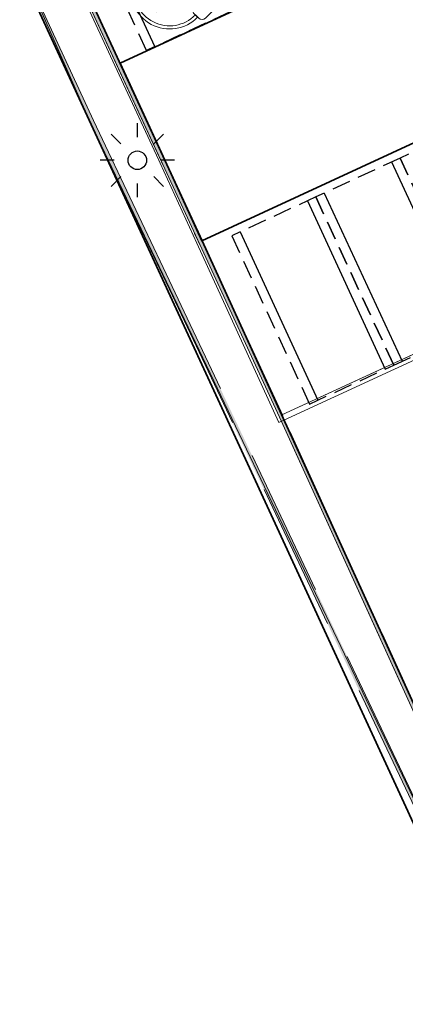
# Model space of a CAD drawing. Header units: metres. Extents: x 154038 to 155227, y 461678 to 462519.
# Tile 40 of 256: x 154382 to 154392, y 462374 to 462401. Entities that reach past the tile are written whole.
import ezdxf

# ---------------------------------------------------------------- set-up
doc = ezdxf.new("R2010")
doc.units = ezdxf.units.M
doc.linetypes.add('DASHED', pattern=[0.75, 0.5, -0.25])
doc.linetypes.add('VH-OPSLUITBAND_100X200', pattern=[16, 8, -2, 4, -2])
for name, color, linetype, lineweight in [('B-WE-VH-KANTOPSLUITING_TROTTOIRBAND_130 150-G', 3, 'Continuous', 0), ('B-WE-VH-OPENVERHARDING_SBS-G', 2, 'Continuous', 18), ('N-PV-KG-WERKGRENS-G', 1, 'Continuous', 35), ('N-WE-KG-WERKGRENS-G', 1, 'Continuous', 35), ('N-WE-KL-ET_LS_OV_LICHTMAST-G', 2, 'Continuous', 25), ('N-WE-KL-ET_LS_OV_LICHTMAST_4M-S', 1, 'Continuous', 25), ('N-WE-VH-KANTOPSLUITING_OPSLUITBAND_100X200-G', 150, 'VH-OPSLUITBAND_100X200', 0), ('N-WE-VH-VERHARDING_STRAATBAKSTEEN-TROTTOIR-HV_DF-G', 2, 'Continuous', 18), ('N-WE-VH-VERHARDING_STRAATBAKSTEEN_Rijbaan-KV_KF-G', 170, 'Continuous', 35), ('N-WE-VW-MARKERING_LAADPLEK-S', 1, 'Continuous', 5)]:
    doc.layers.add(name, color=color, linetype=linetype, lineweight=lineweight)
doc.layers.add('N-PV-VW-MARKERING_Pvak-G', color=161, linetype='DASHED')
doc.layers.add('N-WE-VW-MARKERING_Pvak-H', color=21, linetype='Continuous')
doc.layers.add('N-WE-VH-KANTOPSLUITING_OPSLUITBAND_100X200-V', color=7, linetype='Continuous', lineweight=5, true_color=0xbbbcbc)
doc.layers.add('N-WE-VH-VERHARDING_STRAATBAKSTEEN-TROTTOIR-HV_DF-V', color=7, linetype='Continuous', lineweight=18, true_color=0xd14124)

# ---------------------------------------------------------------- blocks, each defined once
blk = doc.blocks.new('*U75')
at = {"color": 0}
for points in [[(-0.6464465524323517, -2.334212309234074), (-0.7435141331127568, -2.427053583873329, 3.255511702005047), (-0.9126584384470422, -1.356952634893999), (-0.989642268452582, -1.320777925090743, -3.504651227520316), (-0.8606997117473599, -2.421434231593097), (-0.7052396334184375, -2.27274285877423)], [(-0.5308192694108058, -2.419059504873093), (-0.1238010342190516, -2.428117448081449, 0.1989123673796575), (-0.06311547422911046, -2.404548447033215), (0.3837258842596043, -1.977162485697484, 0.1989123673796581), (0.4099712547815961, -1.917585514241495), (0.416196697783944, -1.637845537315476, -0.1368425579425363), (0.4294514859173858, -1.594106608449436), (0.6069073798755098, -1.314947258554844, 0.3451497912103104), (0.5965931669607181, -1.210522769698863), (0.4491678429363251, -1.05638637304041, 0.4142135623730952), (0.3289053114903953, -1.053710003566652), (0.272305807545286, -1.107845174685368, -0.9999999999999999), (0.006255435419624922, -1.362311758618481), (-0.4706027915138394, -1.818407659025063, -0.9999999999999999), (-0.7366531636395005, -2.072874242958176), (-0.7586135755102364, -2.093878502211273, 0.4142135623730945), (-0.7612899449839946, -2.214141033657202), (-0.5903962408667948, -2.392814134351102, 0.198912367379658)], [(-1.055040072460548, -1.759959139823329), (-1.136433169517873, -1.933172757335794, 0.414213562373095), (-1.126230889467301, -1.961462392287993), (-1.126230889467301, -1.961462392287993, 0.414213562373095), (-1.097941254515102, -1.951260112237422), (-1.016548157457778, -1.778046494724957), (-0.9780562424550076, -1.796133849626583, 0.414213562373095), (-0.9214769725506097, -1.775729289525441), (-0.8129528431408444, -1.54477779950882, 0.414213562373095), (-0.8741665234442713, -1.375039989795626), (-1.028134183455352, -1.302690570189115, 0.414213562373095), (-1.197871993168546, -1.363904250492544), (-1.306396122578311, -1.594855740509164, 0.414213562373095), (-1.285991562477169, -1.651435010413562), (-1.247499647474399, -1.66952236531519), (-1.328892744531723, -1.842735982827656, 0.414213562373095), (-1.318690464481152, -1.871025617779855), (-1.318690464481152, -1.871025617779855, 0.414213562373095), (-1.290400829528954, -1.860823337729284), (-1.209007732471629, -1.687609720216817)]]:
    blk.add_lwpolyline(points, format="xyb", close=True, dxfattribs=at)
for centre in [(0.1392806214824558, -1.235078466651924), (-0.6036279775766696, -1.945640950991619)]:
    blk.add_circle(centre, 0.1415463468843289, dxfattribs=at)
blk = doc.blocks.new('SKL-ET_OV_LICHTMAST-N')
at = {"layer": 'N-WE-KL-ET_LS_OV_LICHTMAST-G'}
for points in [[(0, 1), (0, 0.625)], [(-0.7071067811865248, 0.707106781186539), (-0.4419417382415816, 0.4419417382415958)], [(0.44194173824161, 0.4419417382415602), (0.7071067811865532, 0.7071067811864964)], [(-0.625, 0), (-1, 0)], [(1, 0), (0.625, 0)], [(-0.7071067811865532, -0.7071067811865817), (-0.4419417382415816, -0.44194173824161)], [(0.4419417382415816, -0.4419417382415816), (0.7071067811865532, -0.7071067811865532)], [(0, -0.625), (0, -1)]]:
    blk.add_lwpolyline(points, dxfattribs=at)
blk.add_circle((0, 0), 0.25, dxfattribs=at)

msp = doc.modelspace()

# ---------------------------------------------------------------- hatches: boundary and pattern name
at = {"layer": 'N-WE-VH-KANTOPSLUITING_OPSLUITBAND_100X200-V'}
h = msp.add_hatch(color=256, dxfattribs=at)
h.dxf.hatch_style = 1
h.paths.add_polyline_path([(154382.4971026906, 462404.1676488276), (154386.8775413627, 462394.6732019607), (154388.9720818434, 462390.1333590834), (154395.0742336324, 462376.7116787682), (154396.6603658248, 462381.6697201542), (154396.5655763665, 462381.6990544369), (154395.058, 462376.9890000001), (154389.063, 462390.175), (154386.9683431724, 462394.7150950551), (154382.5879045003, 462404.209541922)])
h = msp.add_hatch(color=256, dxfattribs=at)
h.dxf.hatch_style = 1
edge = h.paths.add_edge_path()
edge.add_line((154381.3299450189, 462403.6983703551), (154381.4927245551, 462403.3540803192))
edge.add_line((154381.4927245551, 462403.3540803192), (154381.5709851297, 462403.3234106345))
edge.add_line((154381.5709851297, 462403.3234106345), (154383.9606226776, 462398.134304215))
edge.add_line((154383.9606226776, 462398.134304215), (154394.6470115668, 462375.5318487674))
edge.add_line((154394.6470115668, 462375.5318487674), (154394.5186780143, 462374.9495803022))
edge.add_line((154394.5186780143, 462374.9495803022), (154393.7049076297, 462372.4945572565))
edge.add_line((154393.7049076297, 462372.4945572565), (154393.0218720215, 462369.94092413))
edge.add_line((154393.0218720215, 462369.94092413), (154392.0290544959, 462366.9248022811))
edge.add_line((154392.0290544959, 462366.9248022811), (154391.7632720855, 462366.9996151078))
edge.add_line((154391.7632720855, 462366.9996151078), (154390.3328263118, 462361.8958307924))
edge.add_line((154390.3328263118, 462361.8958307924), (154390.7661768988, 462361.8000790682))
edge.add_line((154390.7661768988, 462361.8000790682), (154387.8552608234, 462348.5982185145))
edge.add_line((154387.8552608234, 462348.5982185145), (154386.8940567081, 462342.6685095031))
edge.add_line((154386.8940567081, 462342.6685095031), (154387.9252957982, 462342.7482901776))
edge.add_arc((154491.4859658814, 462339.5838555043), 103.6090055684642, 178.249795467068, 186.0285391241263)
edge.add_line((154388.4499485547, 462328.7024416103), (154389.4517484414, 462328.1511493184))
edge.add_line((154389.4517484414, 462328.1511493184), (154389.0139611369, 462313.2242087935))
edge.add_line((154389.0139611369, 462313.2242087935), (154388.8719686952, 462307.869493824))
edge.add_line((154388.8719686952, 462307.869493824), (154388.8689760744, 462307.742806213))
edge.add_line((154388.8689760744, 462307.742806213), (154388.8229558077, 462305.471806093))
edge.add_line((154388.8229558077, 462305.471806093), (154388.7238558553, 462303.2015162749))
edge.add_line((154388.7238558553, 462303.2015162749), (154388.5737201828, 462300.9334667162))
edge.add_line((154388.5737201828, 462300.9334667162), (154388.5556025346, 462300.7200810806))
edge.add_line((154388.5556025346, 462300.7200810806), (154388.3204484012, 462298.2234446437))
edge.add_line((154388.3204484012, 462298.2234446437), (154388.0261702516, 462295.7320898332))
edge.add_line((154388.0261702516, 462295.7320898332), (154387.6728351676, 462293.2487347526))
edge.add_line((154387.6728351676, 462293.2487347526), (154387.2496050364, 462290.7093539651))
edge.add_line((154387.2496050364, 462290.7093539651), (154386.7509094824, 462288.1436162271))
edge.add_line((154386.7509094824, 462288.1436162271), (154386.1933215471, 462285.6329689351))
edge.add_line((154386.1933215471, 462285.6329689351), (154385.5666528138, 462283.1393078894))
edge.add_line((154385.5666528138, 462283.1393078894), (154384.9509384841, 462280.9437606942))
edge.add_line((154384.9509384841, 462280.9437606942), (154384.2791874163, 462278.7653250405))
edge.add_line((154384.2791874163, 462278.7653250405), (154383.5523816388, 462276.603928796))
edge.add_line((154383.5523816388, 462276.603928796), (154382.7618108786, 462274.4359405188))
edge.add_line((154382.7618108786, 462274.4359405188), (154382.6953674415, 462274.2631875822))
edge.add_line((154382.6953674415, 462274.2631875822), (154375.777744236, 462256.1785583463))
edge.add_line((154375.777744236, 462256.1785583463), (154375.6300773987, 462255.8312866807))
edge.add_line((154375.6300773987, 462255.8312866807), (154375.3295568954, 462255.2832187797))
edge.add_line((154375.3295568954, 462255.2832187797), (154374.9599498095, 462254.7778168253))
edge.add_line((154374.9599498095, 462254.7778168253), (154374.528104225, 462254.3224902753))
edge.add_line((154374.528104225, 462254.3224902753), (154374.0421242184, 462253.9273762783))
edge.add_line((154374.0421242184, 462253.9273762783), (154373.5102244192, 462253.5976188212))
edge.add_line((154373.5102244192, 462253.5976188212), (154372.9394898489, 462253.3382868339))
edge.add_line((154372.9394898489, 462253.3382868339), (154372.3401461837, 462253.1545017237))
edge.add_line((154372.3401461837, 462253.1545017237), (154371.7224718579, 462253.0493439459))
edge.add_line((154371.7224718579, 462253.0493439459), (154371.0966257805, 462253.0238200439))
edge.add_line((154371.0966257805, 462253.0238200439), (154370.4743745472, 462253.0788144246))
edge.add_line((154370.4743745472, 462253.0788144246), (154370.2893866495, 462253.1134113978))
edge.add_line((154370.2893866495, 462253.1134113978), (154369.9389087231, 462253.1789587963))
edge.add_line((154369.9389087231, 462253.1789587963), (154369.4250980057, 462253.3498898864))
edge.add_line((154369.4250980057, 462253.3498898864), (154358.3848034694, 462257.6367808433))
edge.add_line((154358.3848034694, 462257.6367808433), (154334.7945196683, 462266.7904372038))
edge.add_arc((154336.2218550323, 462270.5286983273), 4.001485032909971, 162.3600624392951, 249.1022438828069, ccw=False)
edge.add_line((154332.4085211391, 462271.7412852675), (154332.5038084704, 462271.7109484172))
edge.add_arc((154336.2196850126, 462270.5276552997), 3.899733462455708, 162.3363125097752, 249.1222719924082)
edge.add_line((154334.8299181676, 462266.8839663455), (154358.421, 462257.73))
edge.add_line((154358.421, 462257.73), (154369.459, 462253.444))
edge.add_line((154369.459, 462253.444), (154369.964, 462253.276))
edge.add_line((154369.964, 462253.276), (154370.226, 462253.227))
edge.add_line((154370.226, 462253.227), (154370.488, 462253.178))
edge.add_line((154370.488, 462253.178), (154371.099, 462253.124))
edge.add_line((154371.099, 462253.124), (154371.712, 462253.149))
edge.add_line((154371.712, 462253.149), (154372.317, 462253.252))
edge.add_line((154372.317, 462253.252), (154372.904, 462253.432))
edge.add_line((154372.904, 462253.432), (154373.463, 462253.686))
edge.add_line((154373.463, 462253.686), (154373.984, 462254.009))
edge.add_line((154373.984, 462254.009), (154374.46, 462254.396))
edge.add_line((154374.46, 462254.396), (154374.883, 462254.842))
edge.add_line((154374.883, 462254.842), (154375.245, 462255.337))
edge.add_line((154375.245, 462255.337), (154375.54, 462255.875))
edge.add_line((154375.54, 462255.875), (154375.685, 462256.216))
edge.add_line((154375.685, 462256.216), (154382.602, 462274.299))
edge.add_line((154382.602, 462274.299), (154382.6681621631, 462274.4710216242))
edge.add_line((154382.6681621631, 462274.4710216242), (154383.458, 462276.637))
edge.add_line((154383.458, 462276.637), (154384.184, 462278.796))
edge.add_line((154384.184, 462278.796), (154384.855, 462280.972))
edge.add_line((154384.855, 462280.972), (154385.47, 462283.165))
edge.add_line((154385.47, 462283.165), (154386.096, 462285.656))
edge.add_line((154386.096, 462285.656), (154386.653, 462288.164))
edge.add_line((154386.653, 462288.164), (154387.1511861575, 462290.727116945))
edge.add_line((154387.1511861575, 462290.727116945), (154387.574, 462293.264))
edge.add_line((154387.574, 462293.264), (154387.927, 462295.745))
edge.add_line((154387.927, 462295.745), (154388.221, 462298.234))
edge.add_line((154388.221, 462298.234), (154388.456, 462300.7289999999))
edge.add_line((154388.456, 462300.7289999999), (154388.474, 462300.9410000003))
edge.add_line((154388.474, 462300.9410000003), (154388.624, 462303.207))
edge.add_line((154388.624, 462303.207), (154388.723, 462305.475))
edge.add_line((154388.723, 462305.475), (154388.769, 462307.7450000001))
edge.add_line((154388.769, 462307.7450000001), (154388.772, 462307.872))
edge.add_line((154388.772, 462307.872), (154388.914, 462313.227))
edge.add_line((154388.914, 462313.227), (154389.35, 462328.093))
edge.add_line((154389.35, 462328.093), (154388.356, 462328.6400000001))
edge.add_arc((154491.4859658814, 462339.5838555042), 103.7090055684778, 178.3113372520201, 186.0573941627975, ccw=False)
edge.add_line((154387.8220000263, 462342.640000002), (154386.7749999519, 462342.5589999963))
edge.add_line((154386.7749999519, 462342.5589999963), (154387.757, 462348.617))
edge.add_line((154387.757, 462348.617), (154390.647, 462361.724))
edge.add_line((154390.647, 462361.724), (154390.208, 462361.821))
edge.add_line((154390.208, 462361.821), (154391.694, 462367.1230000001))
edge.add_line((154391.694, 462367.1230000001), (154391.964, 462367.047))
edge.add_line((154391.964, 462367.047), (154392.926, 462369.9695))
edge.add_line((154392.926, 462369.9695), (154393.6090624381, 462372.5232334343))
edge.add_line((154393.6090624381, 462372.5232334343), (154394.4221327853, 462374.9761445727))
edge.add_line((154394.4221327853, 462374.9761445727), (154394.542, 462375.5200000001))
edge.add_line((154394.542, 462375.5200000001), (154383.8700022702, 462398.092017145))
edge.add_line((154383.8700022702, 462398.092017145), (154381.497, 462403.2450000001))
edge.add_line((154381.497, 462403.2450000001), (154381.4192842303, 462403.27545618))
edge.add_line((154381.4192842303, 462403.27545618), (154381.237, 462403.6610000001))
edge.add_line((154381.237, 462403.6610000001), (154381.3299450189, 462403.6983703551))
at = {"layer": 'N-WE-VH-VERHARDING_STRAATBAKSTEEN-TROTTOIR-HV_DF-V'}
h = msp.add_hatch(color=256, dxfattribs=at)
h.dxf.hatch_style = 1
edge = h.paths.add_edge_path()
edge.add_arc((154387.8903910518, 462313.8472166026), 4.849999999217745, 358.1448697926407, 363.1729357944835)
edge.add_arc((154317.0148823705, 462313.0805154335), 75.72514919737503, 0.7832465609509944, 11.66984906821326)
edge.add_arc((154521.1228782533, 462346.4337920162), 131.1938319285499, 181.8073485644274, 187.9019069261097, ccw=False)
edge.add_arc((154452.3211447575, 462343.4111726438), 62.33680694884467, 162.9285205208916, 181.0249761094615, ccw=False)
edge.add_arc((230585.0971955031, 440029.2051688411), 79397.84313124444, 163.6541877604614, 163.6637766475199, ccw=False)
edge.add_line((154396.4695261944, 462374.4621098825), (154394.5452040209, 462375.0699327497))
edge.add_line((154394.5452040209, 462375.0699327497), (154394.5186780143, 462374.9495803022))
edge.add_line((154394.5186780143, 462374.9495803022), (154393.7049076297, 462372.4945572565))
edge.add_line((154393.7049076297, 462372.4945572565), (154393.0218720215, 462369.94092413))
edge.add_line((154393.0218720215, 462369.94092413), (154392.0290544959, 462366.9248022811))
edge.add_line((154392.0290544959, 462366.9248022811), (154391.7632720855, 462366.9996151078))
edge.add_line((154391.7632720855, 462366.9996151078), (154390.3328263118, 462361.8958307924))
edge.add_line((154390.3328263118, 462361.8958307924), (154390.7661768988, 462361.8000790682))
edge.add_line((154390.7661768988, 462361.8000790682), (154387.8552608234, 462348.5982185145))
edge.add_line((154387.8552608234, 462348.5982185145), (154386.8940567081, 462342.6685095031))
edge.add_line((154386.8940567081, 462342.6685095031), (154387.9252957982, 462342.7482901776))
edge.add_arc((154491.4861023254, 462339.5838606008), 103.6091417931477, 178.2498005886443, 186.0285340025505)
edge.add_line((154388.4499485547, 462328.7024416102), (154389.4478484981, 462328.1532954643))
edge.add_line((154389.4478484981, 462328.1532954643), (154389.0139649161, 462313.2243513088))
edge.add_line((154389.0139649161, 462313.2243513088), (154388.8719649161, 462307.8693513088))
edge.add_line((154388.8719649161, 462307.8693513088), (154388.868965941, 462307.742306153))
edge.add_line((154388.868965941, 462307.742306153), (154388.822965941, 462305.472306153))
edge.add_line((154388.822965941, 462305.472306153), (154388.7237880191, 462303.2004914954))
edge.add_line((154388.7237880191, 462303.2004914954), (154388.5737880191, 462300.9344914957))
edge.add_line((154388.5737880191, 462300.9344914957), (154388.5555254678, 462300.7192628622))
edge.add_line((154388.5555254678, 462300.7192628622), (154388.3205254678, 462298.2242628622))
edge.add_line((154388.3205254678, 462298.2242628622), (154388.0260027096, 462295.7309122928))
edge.add_line((154388.0260027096, 462295.7309122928), (154387.6730027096, 462293.2499122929))
edge.add_line((154387.6730027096, 462293.2499122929), (154387.2493503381, 462290.7080435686))
edge.add_line((154387.2493503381, 462290.7080435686), (154386.7511641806, 462288.1449266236))
edge.add_line((154386.7511641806, 462288.1449266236), (154386.1929871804, 462285.6316384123))
edge.add_line((154386.1929871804, 462285.6316384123), (154385.5669871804, 462283.1406384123))
edge.add_line((154385.5669871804, 462283.1406384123), (154384.9505629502, 462280.9425428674))
edge.add_line((154384.9505629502, 462280.9425428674), (154384.2795629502, 462278.7665428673))
edge.add_line((154384.2795629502, 462278.7665428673), (154383.5520151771, 462276.6029238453))
edge.add_line((154383.5520151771, 462276.6029238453), (154382.7621773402, 462274.4369454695))
edge.add_line((154382.7621773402, 462274.4369454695), (154382.6950558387, 462274.2623729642))
edge.add_line((154382.6950558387, 462274.2623729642), (154375.7780558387, 462256.1793729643))
edge.add_line((154375.7780558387, 462256.1793729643), (154375.6300773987, 462255.8312866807))
edge.add_line((154375.6300773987, 462255.8312866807), (154375.3257533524, 462255.2780178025))
edge.add_line((154375.3257533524, 462255.2780178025), (154374.9637533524, 462254.7830178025))
edge.add_line((154374.9637533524, 462254.7830178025), (154374.5231142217, 462254.3184332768))
edge.add_line((154374.5231142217, 462254.3184332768), (154374.0471142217, 462253.9314332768))
edge.add_line((154374.0471142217, 462253.9314332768), (154373.5043571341, 462253.5949528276))
edge.add_line((154373.5043571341, 462253.5949528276), (154372.9453571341, 462253.3409528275))
edge.add_line((154372.9453571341, 462253.3409528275), (154372.3338090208, 462253.1534228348))
edge.add_line((154372.3338090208, 462253.1534228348), (154371.7288090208, 462253.0504228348))
edge.add_line((154371.7288090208, 462253.0504228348), (154371.0910001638, 462253.0243172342))
edge.add_line((154371.0910001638, 462253.0243172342), (154370.4800001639, 462253.0783172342))
edge.add_line((154370.4800001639, 462253.0783172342), (154370.1894210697, 462253.1321072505))
edge.add_line((154370.1894210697, 462253.1321072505), (154369.5155631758, 462251.3839908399))
edge.add_line((154369.5155631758, 462251.3839908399), (154372.3508124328, 462250.2836938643))
edge.add_arc((154371.9528442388, 462249.2582079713), 1.100000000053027, -20.9285590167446, 68.78987821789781, ccw=False)
edge.add_line((154372.9802734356, 462248.8652840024), (154372.7906648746, 462248.3694899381))
edge.add_arc((154373.4508628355, 462253.1743456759), 4.85000000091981, 262.1764206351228, 310.578153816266)
edge.add_line((154376.605713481, 462249.4906766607), (154376.3717127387, 462249.576953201))
edge.add_arc((154376.7685476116, 462250.6879304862), 1.179723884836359, 162.9320410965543, 250.3435564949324, ccw=False)
edge.add_line((154375.6407819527, 462251.034186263), (154378.9077207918, 462259.5748910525))
edge.add_line((154378.9077207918, 462259.5748910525), (154383.302125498, 462271.0631114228))
edge.add_line((154383.302125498, 462271.0631114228), (154385.2074888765, 462270.3342833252))
edge.add_line((154385.2074888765, 462270.3342833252), (154386.1996146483, 462272.9279815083))
edge.add_arc((154296.5426085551, 462306.970581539), 95.90243666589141, 339.2083226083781, 342.5747471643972)
edge.add_line((154388.0439323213, 462278.2515093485), (154386.1347786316, 462278.8474474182))
edge.add_arc((154296.5426085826, 462306.9705815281), 93.90243663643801, 342.5728384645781, 346.5089606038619)
edge.add_line((154387.853940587, 462285.0637731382), (154389.7980080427, 462284.5940799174))
edge.add_arc((154296.542608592, 462306.9705815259), 95.90243662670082, 346.5070519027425, 349.7549046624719)
edge.add_arc((154335.1811019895, 462302.6283366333), 57.16680912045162, 347.1489384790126, 351.6438304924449)
edge.add_line((154391.7410165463, 462294.3205011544), (154389.7614860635, 462294.6059614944))
edge.add_arc((154335.1807996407, 462302.6262793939), 55.16680913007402, 351.6405397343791, 358.1301118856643)
edge.add_arc((110567.8448082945, 463733.1543665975), 43845.87484615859, 358.1279661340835, 358.135865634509)
edge.add_line((154390.5152944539, 462306.8681097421), (154392.5142309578, 462306.8028956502))
edge.add_arc((110567.8415193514, 463733.1544733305), 43847.87813683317, 358.1358654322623, 358.1448697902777)

# ---------------------------------------------------------------- linework, layer by layer
at = {"layer": 'B-WE-VH-KANTOPSLUITING_TROTTOIRBAND_130 150-G'}
for points in [[(154396.1554733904, 462373.4399476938), (154398.3458693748, 462380.5691308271), (154401.7087302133, 462391.4190497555), (154402.9263775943, 462395.2822791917, 0.1606965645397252), (154402.8141240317, 462398.9413732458), (154401.9858106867, 462400.7566703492, 0.4191858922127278), (154400.8198395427, 462401.1367069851), (154399.1305916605, 462400.3889646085), (154401.3137005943, 462395.6894980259), (154388.9602889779, 462389.9904012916), (154386.743439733, 462394.8276029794), (154385.6548362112, 462397.2027924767), (154384.5392346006, 462399.6171795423), (154382.3824298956, 462404.2846944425)], [(154382.5814, 462404.2117), (154384.6754, 462399.6801), (154385.7911, 462397.2655), (154386.8798, 462394.8901), (154389.034, 462390.1896), (154401.1143, 462395.7627), (154398.9302, 462400.4643), (154400.7550378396, 462401.2720610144, -0.4185431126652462), (154402.1212664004, 462400.8211502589), (154402.9530260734, 462398.9983003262, -0.1610070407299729), (154403.0698279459, 462395.2384195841), (154401.8519, 462391.3743), (154398.4892, 462380.5249), (154396.2987029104, 462373.395387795, 0.01115660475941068)]]:
    msp.add_lwpolyline(points, format="xyb", dxfattribs=at)
at = {"layer": 'B-WE-VH-OPENVERHARDING_SBS-G'}
msp.add_lwpolyline([(154406.5746447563, 462401.939544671), (154402.7357, 462410.1735), (154400.8604, 462409.3012), (154398.6876, 462408.3119), (154399.063978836, 462407.4831822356, -0.4139936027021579), (154398.5690791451, 462406.1229462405), (154398.5706, 462406.1236), (154396.721, 462405.26), (154384.6754, 462399.6801), (154385.7911, 462397.2655), (154386.8798, 462394.8901), (154398.9302, 462400.4643), (154400.7550378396, 462401.2720610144, -0.4185431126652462), (154402.1212664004, 462400.8211502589), (154402.4663252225, 462400.0649336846)], format="xyb", dxfattribs=at)
for points in [[(154394.615, 462409.7992), (154382.5814, 462404.2117), (154384.6754, 462399.6801), (154396.721, 462405.26)], [(154394.3901610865, 462398.3698080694), (154386.8798, 462394.8901), (154389.034, 462390.1896), (154396.5742610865, 462393.6682080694)]]:
    msp.add_lwpolyline(points, close=True, dxfattribs=at)
at = {"layer": 'N-PV-KG-WERKGRENS-G', "ltscale": 0.25}
msp.add_lwpolyline([(154393.609, 462372.523), (154394.453, 462375.111), (154381.497, 462403.245)], dxfattribs=at)
at = {"layer": 'N-PV-VW-MARKERING_Pvak-G'}
for points in [[(154385.389294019, 462400.0247399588), (154383.2915900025, 462404.5634223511), (154385.5609311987, 462405.6122743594), (154387.6586352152, 462401.073591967)], [(154392.2236014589, 462397.1225858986), (154394.3213054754, 462392.5839035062), (154396.5906466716, 462393.6327555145), (154394.4929426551, 462398.1714379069)], [(154389.9542602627, 462396.0737338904), (154392.0519642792, 462391.535051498), (154394.3213054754, 462392.5839035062), (154392.2236014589, 462397.1225858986)], [(154387.6849190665, 462395.0248818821), (154389.782623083, 462390.4861994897), (154392.0519642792, 462391.535051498), (154389.9542602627, 462396.0737338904)]]:
    msp.add_lwpolyline(points, close=True, dxfattribs=at)
at = {"layer": 'N-WE-KG-WERKGRENS-G', "ltscale": 0.25}
msp.add_lwpolyline([(154393.609, 462372.523), (154394.453, 462375.111), (154381.497, 462403.245), (154381.4192842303, 462403.27545618), (154381.237, 462403.6610000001), (154382.5879045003, 462404.209541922), (154386.8862292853, 462394.8930740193), (154395.058, 462376.9890000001), (154396.5655763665, 462381.6990544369), (154398.5103780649, 462381.0972009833), (154401.5145167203, 462390.7924402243), (154402.9263775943, 462395.2822791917), (154403.0698279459, 462395.2384195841, 0.1611232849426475), (154402.9530260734, 462398.9983003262), (154402.4663252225, 462400.0649336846), (154406.7103417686, 462402.0034718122, 0.1967541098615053), (154409.9704224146, 462399.0389882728)], format="xyb", dxfattribs=at)
at = {"layer": 'N-WE-VH-KANTOPSLUITING_OPSLUITBAND_100X200-G'}
msp.add_lwpolyline([(154382.4971026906, 462404.1676488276), (154386.8775413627, 462394.6732019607), (154388.9720818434, 462390.1333590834), (154395.0742336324, 462376.7116787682), (154396.6603658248, 462381.6697201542), (154396.5655763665, 462381.6990544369), (154395.058, 462376.9890000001), (154389.063, 462390.175), (154386.9683431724, 462394.7150950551), (154382.5879045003, 462404.209541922)], close=True, dxfattribs=at)
msp.add_lwpolyline([(154393.6090624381, 462372.5232334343), (154394.4221327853, 462374.9761445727), (154394.542, 462375.5200000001), (154383.8700022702, 462398.092017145), (154381.497, 462403.2450000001), (154381.4192842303, 462403.27545618), (154381.237, 462403.6610000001), (154381.3299450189, 462403.6983703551), (154381.4927245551, 462403.3540803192), (154381.5709851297, 462403.3234106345), (154383.9606226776, 462398.134304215), (154394.6470115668, 462375.5318487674), (154394.5186780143, 462374.9495803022), (154393.7049076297, 462372.4945572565)], dxfattribs=at)
at = {"layer": 'N-WE-VH-VERHARDING_STRAATBAKSTEEN-TROTTOIR-HV_DF-G'}
msp.add_lwpolyline([(154388.9721400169, 462390.1332329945), (154386.8774831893, 462394.6733280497), (154382.4971026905, 462404.1676488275), (154381.3299450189, 462403.6983703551), (154381.4927245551, 462403.3540803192), (154381.5709851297, 462403.3234106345), (154383.8700022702, 462398.092017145), (154394.6470115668, 462375.5318487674), (154394.5452040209, 462375.0699327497), (154396.4973176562, 462374.4533315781), (154398.5103780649, 462381.0972009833), (154396.6603658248, 462381.6697201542), (154395.0742336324, 462376.7116787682)], close=True, dxfattribs=at)
msp.add_lwpolyline([(154389.9943121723, 462342.2960760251, -0.07912519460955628), (154392.7309434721, 462361.7110472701, -4.18394127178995e-05), (154396.4695261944, 462374.4621098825), (154394.5452040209, 462375.0699327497), (154394.5186780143, 462374.9495803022), (154393.7049076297, 462372.4945572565), (154393.0218720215, 462369.94092413), (154392.0290544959, 462366.9248022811), (154391.7632720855, 462366.9996151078), (154390.3328263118, 462361.8958307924), (154390.7661768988, 462361.8000790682), (154387.8552608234, 462348.5982185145), (154386.8940567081, 462342.6685095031)], format="xyb", dxfattribs=at)
at = {"layer": 'N-WE-VH-VERHARDING_STRAATBAKSTEEN_Rijbaan-KV_KF-G'}
msp.add_lwpolyline([(154406.574644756, 462401.9395446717), (154402.7357, 462410.1735), (154401.9160852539, 462412.008845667, -0.363714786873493), (154403.594071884, 462419.2641341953), (154389.7266753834, 462412.9030487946, -0.3940128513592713), (154397.8120971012, 462410.189423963), (154398.6876, 462408.3119), (154399.063978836, 462407.4831822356, -0.4139936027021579), (154398.5690791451, 462406.1229462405), (154398.5706, 462406.1236), (154396.721, 462405.26), (154384.6754, 462399.6801), (154385.7911, 462397.2655), (154386.8798, 462394.8901), (154398.9302, 462400.4643), (154400.7550378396, 462401.2720610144, -0.4185431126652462), (154402.1212664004, 462400.8211502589), (154402.4663252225, 462400.0649336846)], format="xyb", close=True, dxfattribs=at)
at = {"layer": 'N-WE-VW-MARKERING_Pvak-H'}
for points in [[(154385.6162281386, 462400.1296251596), (154383.5185241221, 462404.668307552)], [(154391.9966673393, 462397.0177006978), (154394.0943713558, 462392.4790183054)], [(154390.1811943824, 462396.1786190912), (154392.2788983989, 462391.6399366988)], [(154389.7273261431, 462395.9688486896), (154391.8250301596, 462391.4301662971)], [(154387.9118531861, 462395.129767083), (154390.0095572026, 462390.5910846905)]]:
    msp.add_lwpolyline(points, dxfattribs=at)

# ---------------------------------------------------------------- block references
at = {"layer": 'N-WE-KL-ET_LS_OV_LICHTMAST_4M-S'}
msp.add_blockref('SKL-ET_OV_LICHTMAST-N', (154385.141092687, 462397.0631917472), dxfattribs=at)
at = {"layer": 'N-WE-VW-MARKERING_LAADPLEK-S', "rotation": 161.0804721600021}
msp.add_blockref('*U75', (154385.4024046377, 462399.9966404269), dxfattribs=at)

doc.saveas('drawing.dxf')
